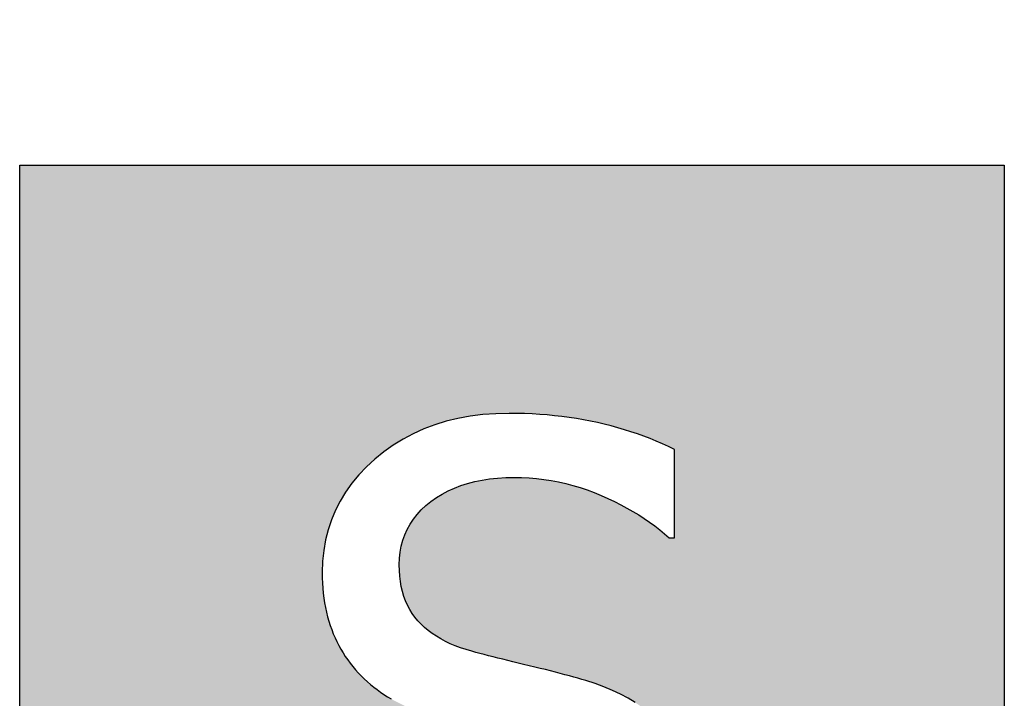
# Model space of a CAD drawing. Extents: x 2664 to 3343, y -1898 to 249.
# Tile 72 of 91: x 3026.15 to 3035.15, y 52.42 to 58.62. Entities that reach past the tile are written whole.
import ezdxf

# ---------------------------------------------------------------- set-up
doc = ezdxf.new("R2010")
doc.units = 0
doc.linetypes.add('PHANTOM2', pattern=[31.75, 15.875, -3.175, 3.175, -3.175, 3.175, -3.175])
doc.layers.add('3', color=3, linetype='PHANTOM2')

msp = doc.modelspace()

# ---------------------------------------------------------------- hatches: boundary and pattern name
at = {"layer": '3'}
h = msp.add_hatch(color=256, dxfattribs=at)
h.paths.add_polyline_path([(3031.6221, 51.2893), (3031.6252, 51.2409), (3031.6263, 51.1909), (3031.6243, 51.1281), (3031.6183, 51.0675), (3031.6084, 51.0089), (3031.5945, 50.9524), (3031.5766, 50.898), (3031.5547, 50.8456), (3031.5289, 50.7954), (3031.4991, 50.7472), (3031.4653, 50.7012), (3031.4276, 50.6572), (3031.3859, 50.6153), (3031.3402, 50.5755), (3031.2906, 50.5383), (3031.2372, 50.5044), (3031.18, 50.4737), (3031.119, 50.4462), (3031.0542, 50.422), (3030.9856, 50.401), (3030.9132, 50.3833), (3030.837, 50.3687), (3030.757, 50.3574), (3030.6732, 50.3493), (3030.5856, 50.3445), (3030.4942, 50.3429), (3030.4288, 50.3441), (3030.363, 50.3477), (3030.2967, 50.3537), (3030.23, 50.3621), (3030.1629, 50.3729), (3030.0954, 50.3861), (3030.0274, 50.4017), (3029.959, 50.4197), (3029.8902, 50.4401), (3029.8209, 50.4629), (3029.7512, 50.4882), (3029.6811, 50.5158), (3029.6114, 50.5456), (3029.5429, 50.5773), (3029.4757, 50.611), (3029.4097, 50.6466), (3029.3449, 50.6842), (3029.2813, 50.7237), (3029.219, 50.7651), (3029.1579, 50.8085), (3029.098, 50.8539), (3029.0393, 50.9011), (3028.9819, 50.9504), (3028.9257, 51.0015), (3028.8763, 51.0015), (3028.8763, 50.1535), (3028.9336, 50.1264), (3028.9915, 50.1), (3029.05, 50.0742), (3029.1091, 50.0492), (3029.1689, 50.0248), (3029.2293, 50.0012), (3029.2904, 49.9782), (3029.352, 49.9559), (3029.4143, 49.9343), (3029.4772, 49.9134), (3029.5408, 49.8931), (3029.605, 49.8736), (3029.6706, 49.8552), (3029.7385, 49.8383), (3029.8087, 49.8231), (3029.8812, 49.8095), (3029.956, 49.7975), (3030.0331, 49.7871), (3030.1125, 49.7783), (3030.1941, 49.7711), (3030.2781, 49.7655), (3030.3643, 49.7615), (3030.4528, 49.7591), (3030.5436, 49.7583), (3030.62, 49.7591), (3030.6943, 49.7616), (3030.7664, 49.7658), (3030.8363, 49.7716), (3030.9041, 49.779), (3030.9697, 49.7881), (3031.0331, 49.7989), (3031.0943, 49.8114), (3031.1534, 49.8255), (3031.2103, 49.8412), (3031.265, 49.8586), (3031.3175, 49.8777), (3031.3685, 49.8983), (3031.4186, 49.9203), (3031.4678, 49.9438), (3031.516, 49.9687), (3031.5634, 49.995), (3031.6098, 50.0228), (3031.6553, 50.052), (3031.6999, 50.0826), (3031.7436, 50.1146), (3031.7864, 50.1481), (3031.8282, 50.183), (3031.8692, 50.2194), (3031.9048, 50.2536), (3031.9392, 50.289), (3031.9722, 50.3256), (3032.0039, 50.3635), (3032.0342, 50.4025), (3032.0632, 50.4427), (3032.0908, 50.4841), (3032.1171, 50.5267), (3032.142, 50.5706), (3032.1656, 50.6156), (3032.1879, 50.6618), (3032.2088, 50.7093), (3032.2282, 50.7574), (3032.2459, 50.8057), (3032.2619, 50.8541), (3032.2762, 50.9027), (3032.2889, 50.9515), (3032.2999, 51.0005), (3032.3091, 51.0496), (3032.3167, 51.099), (3032.3226, 51.1484), (3032.3268, 51.1981), (3032.3294, 51.2479), (3032.3302, 51.2979), (3032.3285, 51.3758), (3032.3235, 51.4516), (3032.315, 51.5253), (3032.3032, 51.5969), (3032.2881, 51.6664), (3032.2695, 51.7338), (3032.2476, 51.7991), (3032.2223, 51.8624), (3032.1936, 51.9235), (3032.1616, 51.9826), (3032.1261, 52.0396), (3032.0873, 52.0945), (3032.0449, 52.1473), (3031.9986, 52.1977), (3031.9484, 52.2459), (3031.8943, 52.2919), (3031.8363, 52.3356), (3031.7745, 52.377), (3031.7087, 52.4162), (3031.6391, 52.4531), (3031.5655, 52.4878), (3031.4881, 52.5202), (3031.4068, 52.5503), (3031.3216, 52.5782), (3031.2866, 52.5886), (3031.2501, 52.5992), (3031.2122, 52.6099), (3031.1727, 52.6208), (3031.1319, 52.6318), (3031.0896, 52.6431), (3031.0458, 52.6545), (3031.0005, 52.6661), (3030.9538, 52.6778), (3030.9057, 52.6897), (3030.8561, 52.7018), (3030.805, 52.7141), (3030.7539, 52.7263), (3030.7041, 52.7383), (3030.6556, 52.7501), (3030.6085, 52.7617), (3030.5628, 52.773), (3030.5184, 52.7841), (3030.4753, 52.7949), (3030.4336, 52.8056), (3030.3932, 52.816), (3030.3542, 52.8262), (3030.3165, 52.8361), (3030.2801, 52.8458), (3030.2276, 52.861), (3030.1772, 52.8775), (3030.1289, 52.8956), (3030.0827, 52.9151), (3030.0386, 52.9361), (3029.9966, 52.9585), (3029.9566, 52.9824), (3029.9188, 53.0077), (3029.883, 53.0345), (3029.8493, 53.0628), (3029.8177, 53.0925), (3029.7882, 53.1237), (3029.7609, 53.1565), (3029.736, 53.1911), (3029.7134, 53.2275), (3029.6933, 53.2657), (3029.6755, 53.3057), (3029.66, 53.3475), (3029.647, 53.3911), (3029.6363, 53.4366), (3029.628, 53.4838), (3029.6221, 53.5328), (3029.6185, 53.5836), (3029.6173, 53.6362), (3029.6193, 53.695), (3029.6254, 53.7518), (3029.6355, 53.8067), (3029.6496, 53.8597), (3029.6677, 53.9107), (3029.6899, 53.9599), (3029.7161, 54.0071), (3029.7463, 54.0525), (3029.7806, 54.0959), (3029.8189, 54.1374), (3029.8612, 54.177), (3029.9075, 54.2146), (3029.9572, 54.2498), (3030.0093, 54.2819), (3030.0639, 54.311), (3030.1209, 54.337), (3030.1805, 54.3599), (3030.2425, 54.3798), (3030.3071, 54.3966), (3030.3741, 54.4104), (3030.4436, 54.4211), (3030.5156, 54.4287), (3030.5901, 54.4333), (3030.6671, 54.4349), (3030.7361, 54.4337), (3030.8046, 54.4303), (3030.8727, 54.4246), (3030.9402, 54.4166), (3031.0071, 54.4063), (3031.0736, 54.3937), (3031.1396, 54.3788), (3031.205, 54.3617), (3031.2699, 54.3422), (3031.3343, 54.3205), (3031.3982, 54.2965), (3031.4616, 54.2702), (3031.5238, 54.2423), (3031.5841, 54.2137), (3031.6425, 54.1843), (3031.699, 54.154), (3031.7536, 54.123), (3031.8064, 54.0911), (3031.8572, 54.0585), (3031.9062, 54.025), (3031.9533, 53.9908), (3031.9985, 53.9557), (3032.0418, 53.9199), (3032.0832, 53.8832), (3032.1326, 53.8832), (3032.1326, 54.6901), (3032.078, 54.7163), (3032.0227, 54.7415), (3031.9667, 54.7656), (3031.9099, 54.7887), (3031.8523, 54.8107), (3031.794, 54.8316), (3031.735, 54.8515), (3031.6752, 54.8703), (3031.6147, 54.8881), (3031.5534, 54.9048), (3031.4914, 54.9204), (3031.4287, 54.935), (3031.3652, 54.9485), (3031.301, 54.9608), (3031.2362, 54.972), (3031.1707, 54.9819), (3031.1045, 54.9907), (3031.0376, 54.9983), (3030.97, 55.0048), (3030.9017, 55.0101), (3030.8328, 55.0142), (3030.7631, 55.0171), (3030.6928, 55.0188), (3030.6218, 55.0194), (3030.4994, 55.0165), (3030.3807, 55.0078), (3030.2657, 54.9933), (3030.1543, 54.973), (3030.0466, 54.9469), (3029.9425, 54.915), (3029.8421, 54.8773), (3029.7454, 54.8337), (3029.6523, 54.7844), (3029.5629, 54.7293), (3029.4771, 54.6683), (3029.395, 54.6016), (3029.3181, 54.5306), (3029.2478, 54.4568), (3029.1843, 54.3802), (3029.1274, 54.3008), (3029.0773, 54.2187), (3029.0338, 54.1338), (3028.997, 54.0462), (3028.9669, 53.9557), (3028.9435, 53.8625), (3028.9267, 53.7665), (3028.9167, 53.6678), (3028.9134, 53.5662), (3028.914, 53.5173), (3028.9158, 53.4694), (3028.9188, 53.4224), (3028.923, 53.3764), (3028.9284, 53.3314), (3028.935, 53.2873), (3028.9428, 53.2443), (3028.9518, 53.2021), (3028.962, 53.161), (3028.9734, 53.1208), (3028.986, 53.0816), (3028.9998, 53.0434), (3029.0147, 53.0061), (3029.0306, 52.9696), (3029.0474, 52.9338), (3029.0652, 52.8989), (3029.084, 52.8647), (3029.1038, 52.8314), (3029.1245, 52.7989), (3029.1462, 52.7671), (3029.1689, 52.7362), (3029.1925, 52.7061), (3029.2171, 52.6768), (3029.2427, 52.6482), (3029.2698, 52.6205), (3029.2975, 52.5937), (3029.3259, 52.5678), (3029.355, 52.5428), (3029.3847, 52.5186), (3029.4151, 52.4954), (3029.4461, 52.473), (3029.4778, 52.4515), (3029.5102, 52.4309), (3029.5432, 52.4112), (3029.5768, 52.3924), (3029.6111, 52.3745), (3029.6462, 52.3572), (3029.682, 52.3404), (3029.7186, 52.3242), (3029.7559, 52.3084), (3029.794, 52.2931), (3029.8329, 52.2782), (3029.8726, 52.2639), (3029.913, 52.25), (3029.9542, 52.2367), (3029.9962, 52.2238), (3030.039, 52.2114), (3030.0825, 52.1995), (3030.1306, 52.1873), (3030.1772, 52.1756), (3030.2226, 52.1642), (3030.2666, 52.1533), (3030.3093, 52.1428), (3030.3506, 52.1326), (3030.3906, 52.1229), (3030.4292, 52.1135), (3030.4665, 52.1046), (3030.5025, 52.096), (3030.5371, 52.0879), (3030.5703, 52.0801), (3030.6032, 52.0724), (3030.6366, 52.0644), (3030.6706, 52.0562), (3030.705, 52.0476), (3030.7401, 52.0388), (3030.7757, 52.0297), (3030.8118, 52.0203), (3030.8484, 52.0106), (3030.8857, 52.0006), (3030.9234, 51.9903), (3030.9617, 51.9798), (3031.0005, 51.969), (3031.0535, 51.9525), (3031.1041, 51.9348), (3031.1522, 51.9157), (3031.1979, 51.8953), (3031.2412, 51.8736), (3031.282, 51.8506), (3031.3204, 51.8263), (3031.3564, 51.8006), (3031.3899, 51.7737), (3031.4211, 51.7454), (3031.4498, 51.7158), (3031.476, 51.6849), (3031.5, 51.6526), (3031.5219, 51.6186), (3031.5417, 51.583), (3031.5595, 51.5459), (3031.5751, 51.5071), (3031.5887, 51.4667), (3031.6002, 51.4248), (3031.6096, 51.3812), (3031.6169, 51.336)], flags=16)
h.paths.add_polyline_path([(3030.2481, 36.9394), (3030.9232, 36.9394), (3030.9232, 41.4184), (3032.6275, 41.4184), (3032.6275, 42.0194), (3028.5438, 42.0194), (3028.5438, 41.4184), (3030.2481, 41.4184)], flags=16)
h.paths.add_polyline_path([(3026.148, 47.2882), (3026.148, 57.2882), (3035.148, 57.2882), (3035.148, 47.2882)])
h.paths.add_polyline_path([(3035.148, 34.2882), (3026.148, 34.2882), (3026.148, 44.2882), (3035.148, 44.2882)])
edge = h.paths.add_edge_path()
edge.add_line((3032.3817, 66.2083), (3032.3994, 66.2897))
edge.add_line((3032.3994, 66.2897), (3032.4132, 66.3737))
edge.add_line((3032.4132, 66.3737), (3032.4231, 66.4601))
edge.add_line((3032.4231, 66.4601), (3032.429, 66.549))
edge.add_line((3032.429, 66.549), (3032.431, 66.6403))
edge.add_line((3032.431, 66.6403), (3032.4299, 66.706))
edge.add_line((3029.2529, 68.0194), (3029.2529, 62.9394))
edge.add_line((3029.2529, 62.9394), (3029.928, 62.9394))
edge.add_line((3029.928, 62.9394), (3029.928, 64.9607))
edge.add_line((3029.928, 64.9607), (3030.702, 64.9607))
edge.add_line((3030.702, 64.9607), (3032.3075, 62.9394))
edge.add_line((3032.3075, 62.9394), (3033.1843, 62.9394))
edge.add_line((3033.1843, 62.9394), (3031.3771, 65.1501))
edge.add_line((3031.3771, 65.1501), (3031.4567, 65.1816))
edge.add_line((3031.4567, 65.1816), (3031.5334, 65.2159))
edge.add_line((3031.5334, 65.2159), (3031.6074, 65.2529))
edge.add_line((3031.6074, 65.2529), (3031.6785, 65.2926))
edge.add_line((3031.6785, 65.2926), (3031.7469, 65.335))
edge.add_line((3031.7469, 65.335), (3031.8124, 65.3801))
edge.add_line((3031.8124, 65.3801), (3031.8752, 65.428))
edge.add_line((3031.8752, 65.428), (3031.9351, 65.4785))
edge.add_line((3031.9351, 65.4785), (3031.9923, 65.5318))
edge.add_line((3031.9923, 65.5318), (3032.0466, 65.5878))
edge.add_line((3032.0466, 65.5878), (3032.0982, 65.6465))
edge.add_line((3032.0982, 65.6465), (3032.1469, 65.7079))
edge.add_line((3032.1469, 65.7079), (3032.1923, 65.7719))
edge.add_line((3032.1923, 65.7719), (3032.2337, 65.8384))
edge.add_line((3032.2337, 65.8384), (3032.2712, 65.9074))
edge.add_line((3032.2712, 65.9074), (3032.3047, 65.9789))
edge.add_line((3032.3047, 65.9789), (3032.3343, 66.0529))
edge.add_line((3032.3343, 66.0529), (3032.36, 66.1294))
edge.add_line((3032.36, 66.1294), (3032.3817, 66.2083))
edge.add_line((3031.529, 65.8879), (3031.5081, 65.8618))
edge.add_line((3031.5081, 65.8618), (3031.4861, 65.8364))
edge.add_line((3031.4861, 65.8364), (3031.463, 65.8119))
edge.add_line((3031.463, 65.8119), (3031.4388, 65.7882))
edge.add_line((3031.4388, 65.7882), (3031.4116, 65.7622))
edge.add_line((3031.4116, 65.7622), (3031.3833, 65.7377))
edge.add_line((3031.3833, 65.7377), (3031.3541, 65.7147))
edge.add_line((3031.3541, 65.7147), (3031.3238, 65.6933))
edge.add_line((3031.3238, 65.6933), (3031.2926, 65.6733))
edge.add_line((3031.2926, 65.6733), (3031.2603, 65.6549))
edge.add_line((3031.2603, 65.6549), (3031.227, 65.638))
edge.add_line((3031.227, 65.638), (3031.1928, 65.6226))
edge.add_line((3031.1928, 65.6226), (3031.1575, 65.6087))
edge.add_line((3031.1575, 65.6087), (3031.1212, 65.5964))
edge.add_line((3031.1212, 65.5964), (3031.084, 65.5855))
edge.add_line((3031.084, 65.5855), (3031.0457, 65.5762))
edge.add_line((3031.0457, 65.5762), (3031.0065, 65.568))
edge.add_line((3031.0065, 65.568), (3030.9665, 65.5604))
edge.add_line((3030.9665, 65.5604), (3030.9257, 65.5537))
edge.add_line((3030.9257, 65.5537), (3030.884, 65.5476))
edge.add_line((3030.884, 65.5476), (3030.8415, 65.5422))
edge.add_line((3030.8415, 65.5422), (3030.7982, 65.5376))
edge.add_line((3030.7982, 65.5376), (3030.754, 65.5337))
edge.add_line((3030.754, 65.5337), (3030.7091, 65.5304))
edge.add_line((3030.7091, 65.5304), (3030.6632, 65.5279))
edge.add_line((3030.6632, 65.5279), (3030.6166, 65.5261))
edge.add_line((3030.6166, 65.5261), (3030.5691, 65.5251))
edge.add_line((3030.5691, 65.5251), (3030.5208, 65.5247))
edge.add_line((3030.5208, 65.5247), (3029.928, 65.5247))
edge.add_line((3029.928, 65.5247), (3029.928, 67.4349))
edge.add_line((3031.7221, 66.6948), (3031.7248, 66.6595))
edge.add_line((3031.7248, 66.6595), (3031.7265, 66.6235))
edge.add_line((3031.7265, 66.6235), (3031.727, 66.5868))
edge.add_line((3031.727, 66.5868), (3031.7265, 66.5434))
edge.add_line((3031.7265, 66.5434), (3031.7251, 66.5008))
edge.add_line((3031.7251, 66.5008), (3031.7226, 66.4592))
edge.add_line((3031.7226, 66.4592), (3031.7192, 66.4185))
edge.add_line((3031.7192, 66.4185), (3031.7149, 66.3787))
edge.add_line((3031.7149, 66.3787), (3031.7095, 66.3398))
edge.add_line((3031.7095, 66.3398), (3031.7032, 66.3019))
edge.add_line((3031.7032, 66.3019), (3031.6959, 66.2648))
edge.add_line((3031.6959, 66.2648), (3031.6877, 66.2287))
edge.add_line((3031.6877, 66.2287), (3031.6784, 66.1935))
edge.add_line((3031.6784, 66.1935), (3031.6682, 66.1591))
edge.add_line((3031.6682, 66.1591), (3031.657, 66.1257))
edge.add_line((3031.657, 66.1257), (3031.6448, 66.0932))
edge.add_line((3031.6448, 66.0932), (3031.6315, 66.0615))
edge.add_line((3031.6315, 66.0615), (3031.6172, 66.0306))
edge.add_line((3031.6172, 66.0306), (3031.6017, 66.0004))
edge.add_line((3031.6017, 66.0004), (3031.5851, 65.9711))
edge.add_line((3031.5851, 65.9711), (3031.5675, 65.9426))
edge.add_line((3031.5675, 65.9426), (3031.5488, 65.9148))
edge.add_line((3031.5488, 65.9148), (3031.529, 65.8879))
edge.add_line((3026.148, 60.2882), (3026.148, 70.2882))
edge.add_line((3035.148, 60.2882), (3026.148, 60.2882))
edge.add_line((3035.148, 70.2882), (3035.148, 60.2882))
h = msp.add_hatch(color=256, dxfattribs=at)
h.paths.add_polyline_path([(3031.5334, 65.2159), (3031.6074, 65.2529), (3031.6785, 65.2926), (3031.7469, 65.335), (3031.8124, 65.3801), (3031.8752, 65.428), (3031.9351, 65.4785), (3031.9923, 65.5318), (3032.0466, 65.5878), (3032.0982, 65.6465), (3032.1469, 65.7079), (3032.1923, 65.7719), (3032.2337, 65.8384), (3032.2712, 65.9074), (3032.3047, 65.9789), (3032.3343, 66.0529), (3032.36, 66.1294), (3032.3817, 66.2083), (3032.3994, 66.2897), (3032.4132, 66.3737), (3032.4231, 66.4601), (3032.429, 66.549), (3032.431, 66.6403), (3032.4299, 66.706), (3032.4267, 66.7698), (3032.4213, 66.8319), (3032.4138, 66.8921), (3032.4042, 66.9506), (3032.3924, 67.0072), (3032.3784, 67.0621), (3032.3624, 67.1151), (3032.3441, 67.1664), (3032.3238, 67.2158), (3032.3013, 67.2635), (3032.2766, 67.3093), (3032.2501, 67.3536), (3032.222, 67.3965), (3032.1923, 67.4381), (3032.1611, 67.4783), (3032.1283, 67.5172), (3032.0939, 67.5548), (3032.058, 67.591), (3032.0204, 67.6258), (3031.9814, 67.6593), (3031.9407, 67.6915), (3031.8984, 67.7224), (3031.8546, 67.7518), (3031.8099, 67.7798), (3031.7647, 67.806), (3031.7192, 67.8305), (3031.6733, 67.8532), (3031.627, 67.8741), (3031.5804, 67.8934), (3031.5333, 67.9108), (3031.486, 67.9266), (3031.4382, 67.9406), (3031.3901, 67.9528), (3031.3416, 67.9633), (3031.2927, 67.9721), (3031.2427, 67.9796), (3031.1906, 67.9865), (3031.1367, 67.9928), (3031.0807, 67.9984), (3031.0228, 68.0033), (3030.9629, 68.0076), (3030.901, 68.0112), (3030.8371, 68.0142), (3030.7713, 68.0165), (3030.7035, 68.0181), (3030.6337, 68.0191), (3030.562, 68.0194), (3029.2529, 68.0194), (3029.2529, 62.9394), (3029.928, 62.9394), (3029.928, 64.9607), (3030.702, 64.9607), (3032.3075, 62.9394), (3033.1843, 62.9394), (3031.3771, 65.1501), (3031.4567, 65.1816)], flags=16)
h.paths.add_polyline_path([(3030.2481, 36.9394), (3030.9232, 36.9394), (3030.9232, 41.4184), (3032.6275, 41.4184), (3032.6275, 42.0194), (3028.5438, 42.0194), (3028.5438, 41.4184), (3030.2481, 41.4184)], flags=16)
h.paths.add_polyline_path([(3031.3564, 51.8006), (3031.3899, 51.7737), (3031.4211, 51.7454), (3031.4498, 51.7158), (3031.476, 51.6849), (3031.5, 51.6526), (3031.5219, 51.6186), (3031.5417, 51.583), (3031.5595, 51.5459), (3031.5751, 51.5071), (3031.5887, 51.4667), (3031.6002, 51.4248), (3031.6096, 51.3812), (3031.6169, 51.336), (3031.6221, 51.2893), (3031.6252, 51.2409), (3031.6263, 51.1909), (3031.6243, 51.1281), (3031.6183, 51.0675), (3031.6084, 51.0089), (3031.5945, 50.9524), (3031.5766, 50.898), (3031.5547, 50.8456), (3031.5289, 50.7954), (3031.4991, 50.7472), (3031.4653, 50.7012), (3031.4276, 50.6572), (3031.3859, 50.6153), (3031.3402, 50.5755), (3031.2906, 50.5383), (3031.2372, 50.5044), (3031.18, 50.4737), (3031.119, 50.4462), (3031.0542, 50.422), (3030.9856, 50.401), (3030.9132, 50.3833), (3030.837, 50.3687), (3030.757, 50.3574), (3030.6732, 50.3493), (3030.5856, 50.3445), (3030.4942, 50.3429), (3030.4288, 50.3441), (3030.363, 50.3477), (3030.2967, 50.3537), (3030.23, 50.3621), (3030.1629, 50.3729), (3030.0954, 50.3861), (3030.0274, 50.4017), (3029.959, 50.4197), (3029.8902, 50.4401), (3029.8209, 50.4629), (3029.7512, 50.4882), (3029.6811, 50.5158), (3029.6114, 50.5456), (3029.5429, 50.5773), (3029.4757, 50.611), (3029.4097, 50.6466), (3029.3449, 50.6842), (3029.2813, 50.7237), (3029.219, 50.7651), (3029.1579, 50.8085), (3029.098, 50.8539), (3029.0393, 50.9011), (3028.9819, 50.9504), (3028.9257, 51.0015), (3028.8763, 51.0015), (3028.8763, 50.1535), (3028.9336, 50.1264), (3028.9915, 50.1), (3029.05, 50.0742), (3029.1091, 50.0492), (3029.1689, 50.0248), (3029.2293, 50.0012), (3029.2904, 49.9782), (3029.352, 49.9559), (3029.4143, 49.9343), (3029.4772, 49.9134), (3029.5408, 49.8931), (3029.605, 49.8736), (3029.6706, 49.8552), (3029.7385, 49.8383), (3029.8087, 49.8231), (3029.8812, 49.8095), (3029.956, 49.7975), (3030.0331, 49.7871), (3030.1125, 49.7783), (3030.1941, 49.7711), (3030.2781, 49.7655), (3030.3643, 49.7615), (3030.4528, 49.7591), (3030.5436, 49.7583), (3030.62, 49.7591), (3030.6943, 49.7616), (3030.7664, 49.7658), (3030.8363, 49.7716), (3030.9041, 49.779), (3030.9697, 49.7881), (3031.0331, 49.7989), (3031.0943, 49.8114), (3031.1534, 49.8255), (3031.2103, 49.8412), (3031.265, 49.8586), (3031.3175, 49.8777), (3031.3685, 49.8983), (3031.4186, 49.9203), (3031.4678, 49.9438), (3031.516, 49.9687), (3031.5634, 49.995), (3031.6098, 50.0228), (3031.6553, 50.052), (3031.6999, 50.0826), (3031.7436, 50.1146), (3031.7864, 50.1481), (3031.8282, 50.183), (3031.8692, 50.2194), (3031.9048, 50.2536), (3031.9392, 50.289), (3031.9722, 50.3256), (3032.0039, 50.3635), (3032.0342, 50.4025), (3032.0632, 50.4427), (3032.0908, 50.4841), (3032.1171, 50.5267), (3032.142, 50.5706), (3032.1656, 50.6156), (3032.1879, 50.6618), (3032.2088, 50.7093), (3032.2282, 50.7574), (3032.2459, 50.8057), (3032.2619, 50.8541), (3032.2762, 50.9027), (3032.2889, 50.9515), (3032.2999, 51.0005), (3032.3091, 51.0496), (3032.3167, 51.099), (3032.3226, 51.1484), (3032.3268, 51.1981), (3032.3294, 51.2479), (3032.3302, 51.2979), (3032.3285, 51.3758), (3032.3235, 51.4516), (3032.315, 51.5253), (3032.3032, 51.5969), (3032.2881, 51.6664), (3032.2695, 51.7338), (3032.2476, 51.7991), (3032.2223, 51.8624), (3032.1936, 51.9235), (3032.1616, 51.9826), (3032.1261, 52.0396), (3032.0873, 52.0945), (3032.0449, 52.1473), (3031.9986, 52.1977), (3031.9484, 52.2459), (3031.8943, 52.2919), (3031.8363, 52.3356), (3031.7745, 52.377), (3031.7087, 52.4162), (3031.6391, 52.4531), (3031.5655, 52.4878), (3031.4881, 52.5202), (3031.4068, 52.5503), (3031.3216, 52.5782), (3031.2866, 52.5886), (3031.2501, 52.5992), (3031.2122, 52.6099), (3031.1727, 52.6208), (3031.1319, 52.6318), (3031.0896, 52.6431), (3031.0458, 52.6545), (3031.0005, 52.6661), (3030.9538, 52.6778), (3030.9057, 52.6897), (3030.8561, 52.7018), (3030.805, 52.7141), (3030.7539, 52.7263), (3030.7041, 52.7383), (3030.6556, 52.7501), (3030.6085, 52.7617), (3030.5628, 52.773), (3030.5184, 52.7841), (3030.4753, 52.7949), (3030.4336, 52.8056), (3030.3932, 52.816), (3030.3542, 52.8262), (3030.3165, 52.8361), (3030.2801, 52.8458), (3030.2276, 52.861), (3030.1772, 52.8775), (3030.1289, 52.8956), (3030.0827, 52.9151), (3030.0386, 52.9361), (3029.9966, 52.9585), (3029.9566, 52.9824), (3029.9188, 53.0077), (3029.883, 53.0345), (3029.8493, 53.0628), (3029.8177, 53.0925), (3029.7882, 53.1237), (3029.7609, 53.1565), (3029.736, 53.1911), (3029.7134, 53.2275), (3029.6933, 53.2657), (3029.6755, 53.3057), (3029.66, 53.3475), (3029.647, 53.3911), (3029.6363, 53.4366), (3029.628, 53.4838), (3029.6221, 53.5328), (3029.6185, 53.5836), (3029.6173, 53.6362), (3029.6193, 53.695), (3029.6254, 53.7518), (3029.6355, 53.8067), (3029.6496, 53.8597), (3029.6677, 53.9107), (3029.6899, 53.9599), (3029.7161, 54.0071), (3029.7463, 54.0525), (3029.7806, 54.0959), (3029.8189, 54.1374), (3029.8612, 54.177), (3029.9075, 54.2146), (3029.9572, 54.2498), (3030.0093, 54.2819), (3030.0639, 54.311), (3030.1209, 54.337), (3030.1805, 54.3599), (3030.2425, 54.3798), (3030.3071, 54.3966), (3030.3741, 54.4104), (3030.4436, 54.4211), (3030.5156, 54.4287), (3030.5901, 54.4333), (3030.6671, 54.4349), (3030.7361, 54.4337), (3030.8046, 54.4303), (3030.8727, 54.4246), (3030.9402, 54.4166), (3031.0071, 54.4063), (3031.0736, 54.3937), (3031.1396, 54.3788), (3031.205, 54.3617), (3031.2699, 54.3422), (3031.3343, 54.3205), (3031.3982, 54.2965), (3031.4616, 54.2702), (3031.5238, 54.2423), (3031.5841, 54.2137), (3031.6425, 54.1843), (3031.699, 54.154), (3031.7536, 54.123), (3031.8064, 54.0911), (3031.8572, 54.0585), (3031.9062, 54.025), (3031.9533, 53.9908), (3031.9985, 53.9557), (3032.0418, 53.9199), (3032.0832, 53.8832), (3032.1326, 53.8832), (3032.1326, 54.6901), (3032.078, 54.7163), (3032.0227, 54.7415), (3031.9667, 54.7656), (3031.9099, 54.7887), (3031.8523, 54.8107), (3031.794, 54.8316), (3031.735, 54.8515), (3031.6752, 54.8703), (3031.6147, 54.8881), (3031.5534, 54.9048), (3031.4914, 54.9204), (3031.4287, 54.935), (3031.3652, 54.9485), (3031.301, 54.9608), (3031.2362, 54.972), (3031.1707, 54.9819), (3031.1045, 54.9907), (3031.0376, 54.9983), (3030.97, 55.0048), (3030.9017, 55.0101), (3030.8328, 55.0142), (3030.7631, 55.0171), (3030.6928, 55.0188), (3030.6218, 55.0194), (3030.4994, 55.0165), (3030.3807, 55.0078), (3030.2657, 54.9933), (3030.1543, 54.973), (3030.0466, 54.9469), (3029.9425, 54.915), (3029.8421, 54.8773), (3029.7454, 54.8337), (3029.6523, 54.7844), (3029.5629, 54.7293), (3029.4771, 54.6683), (3029.395, 54.6016), (3029.3181, 54.5306), (3029.2478, 54.4568), (3029.1843, 54.3802), (3029.1274, 54.3008), (3029.0773, 54.2187), (3029.0338, 54.1338), (3028.997, 54.0462), (3028.9669, 53.9557), (3028.9435, 53.8625), (3028.9267, 53.7665), (3028.9167, 53.6678), (3028.9134, 53.5662), (3028.914, 53.5173), (3028.9158, 53.4694), (3028.9188, 53.4224), (3028.923, 53.3764), (3028.9284, 53.3314), (3028.935, 53.2873), (3028.9428, 53.2443), (3028.9518, 53.2021), (3028.962, 53.161), (3028.9734, 53.1208), (3028.986, 53.0816), (3028.9998, 53.0434), (3029.0147, 53.0061), (3029.0306, 52.9696), (3029.0474, 52.9338), (3029.0652, 52.8989), (3029.084, 52.8647), (3029.1038, 52.8314), (3029.1245, 52.7989), (3029.1462, 52.7671), (3029.1689, 52.7362), (3029.1925, 52.7061), (3029.2171, 52.6768), (3029.2427, 52.6482), (3029.2698, 52.6205), (3029.2975, 52.5937), (3029.3259, 52.5678), (3029.355, 52.5428), (3029.3847, 52.5186), (3029.4151, 52.4954), (3029.4461, 52.473), (3029.4778, 52.4515), (3029.5102, 52.4309), (3029.5432, 52.4112), (3029.5768, 52.3924), (3029.6111, 52.3745), (3029.6462, 52.3572), (3029.682, 52.3404), (3029.7186, 52.3242), (3029.7559, 52.3084), (3029.794, 52.2931), (3029.8329, 52.2782), (3029.8726, 52.2639), (3029.913, 52.25), (3029.9542, 52.2367), (3029.9962, 52.2238), (3030.039, 52.2114), (3030.0825, 52.1995), (3030.1306, 52.1873), (3030.1772, 52.1756), (3030.2226, 52.1642), (3030.2666, 52.1533), (3030.3093, 52.1428), (3030.3506, 52.1326), (3030.3906, 52.1229), (3030.4292, 52.1135), (3030.4665, 52.1046), (3030.5025, 52.096), (3030.5371, 52.0879), (3030.5703, 52.0801), (3030.6032, 52.0724), (3030.6366, 52.0644), (3030.6706, 52.0562), (3030.705, 52.0476), (3030.7401, 52.0388), (3030.7757, 52.0297), (3030.8118, 52.0203), (3030.8484, 52.0106), (3030.8857, 52.0006), (3030.9234, 51.9903), (3030.9617, 51.9798), (3031.0005, 51.969), (3031.0535, 51.9525), (3031.1041, 51.9348), (3031.1522, 51.9157), (3031.1979, 51.8953), (3031.2412, 51.8736), (3031.282, 51.8506), (3031.3204, 51.8263)], flags=16)
h.paths.add_polyline_path([(3031.7032, 66.3019), (3031.6959, 66.2648), (3031.6877, 66.2287), (3031.6784, 66.1935), (3031.6682, 66.1591), (3031.657, 66.1257), (3031.6448, 66.0932), (3031.6315, 66.0615), (3031.6172, 66.0306), (3031.6017, 66.0004), (3031.5851, 65.9711), (3031.5675, 65.9426), (3031.5488, 65.9148), (3031.529, 65.8879), (3031.5081, 65.8618), (3031.4861, 65.8364), (3031.463, 65.8119), (3031.4388, 65.7882), (3031.4116, 65.7622), (3031.3833, 65.7377), (3031.3541, 65.7147), (3031.3238, 65.6933), (3031.2926, 65.6733), (3031.2603, 65.6549), (3031.227, 65.638), (3031.1928, 65.6226), (3031.1575, 65.6087), (3031.1212, 65.5964), (3031.084, 65.5855), (3031.0457, 65.5762), (3031.0065, 65.568), (3030.9665, 65.5604), (3030.9257, 65.5537), (3030.884, 65.5476), (3030.8415, 65.5422), (3030.7982, 65.5376), (3030.754, 65.5337), (3030.7091, 65.5304), (3030.6632, 65.5279), (3030.6166, 65.5261), (3030.5691, 65.5251), (3030.5208, 65.5247), (3029.928, 65.5247), (3029.928, 67.4349), (3030.599, 67.4349), (3030.6451, 67.4346), (3030.6899, 67.4338), (3030.7335, 67.4324), (3030.7758, 67.4305), (3030.817, 67.4281), (3030.8569, 67.4251), (3030.8955, 67.4216), (3030.933, 67.4175), (3030.9692, 67.4129), (3031.0041, 67.4077), (3031.0379, 67.402), (3031.0704, 67.3957), (3031.102, 67.3888), (3031.1329, 67.3812), (3031.1632, 67.3727), (3031.1928, 67.3635), (3031.2217, 67.3535), (3031.25, 67.3428), (3031.2776, 67.3312), (3031.3046, 67.3189), (3031.3309, 67.3058), (3031.3566, 67.292), (3031.3816, 67.2773), (3031.4059, 67.262), (3031.4328, 67.243), (3031.4584, 67.2232), (3031.4828, 67.2026), (3031.5061, 67.1812), (3031.5281, 67.159), (3031.549, 67.1359), (3031.5686, 67.112), (3031.5871, 67.0872), (3031.6043, 67.0617), (3031.6203, 67.0353), (3031.6352, 67.008), (3031.6488, 66.98), (3031.6613, 66.9511), (3031.6727, 66.9216), (3031.683, 66.8913), (3031.6923, 66.8604), (3031.7004, 66.8287), (3031.7075, 66.7963), (3031.7134, 66.7631), (3031.7183, 66.7293), (3031.7221, 66.6948), (3031.7248, 66.6595), (3031.7265, 66.6235), (3031.727, 66.5868), (3031.7265, 66.5434), (3031.7251, 66.5008), (3031.7226, 66.4592), (3031.7192, 66.4185), (3031.7149, 66.3787), (3031.7095, 66.3398)], flags=0)
h.paths.add_polyline_path([(3026.148, 60.2882), (3026.148, 70.2882), (3035.148, 70.2882), (3035.148, 60.2882)])
h.paths.add_polyline_path([(3035.148, 34.2882), (3026.148, 34.2882), (3026.148, 44.2882), (3035.148, 44.2882)])
h.paths.add_polyline_path([(3035.148, 47.2882), (3026.148, 47.2882), (3026.148, 57.2882), (3035.148, 57.2882)])

# ---------------------------------------------------------------- linework, layer by layer
for p, q in [((3026.148, 57.2882), (3035.148, 57.2882)), ((3026.148, 47.2882), (3026.148, 57.2882)), ((3026.148, 47.2882), (3026.148, 57.2882)), ((3026.148, 57.2882), (3035.148, 57.2882)), ((3035.148, 57.2882), (3035.148, 47.2882)), ((3035.148, 57.2882), (3035.148, 47.2882)), ((3030.2657, 54.9933), (3030.1543, 54.973)), ((3030.2657, 54.9933), (3030.1543, 54.973)), ((3030.3807, 55.0078), (3030.2657, 54.9933)), ((3030.3807, 55.0078), (3030.2657, 54.9933)), ((3030.4994, 55.0165), (3030.3807, 55.0078)), ((3030.4994, 55.0165), (3030.3807, 55.0078)), ((3030.6218, 55.0194), (3030.4994, 55.0165)), ((3030.6218, 55.0194), (3030.4994, 55.0165)), ((3030.6928, 55.0188), (3030.6218, 55.0194)), ((3030.6928, 55.0188), (3030.6218, 55.0194)), ((3030.7631, 55.0171), (3030.6928, 55.0188)), ((3030.7631, 55.0171), (3030.6928, 55.0188)), ((3030.8328, 55.0142), (3030.7631, 55.0171)), ((3030.8328, 55.0142), (3030.7631, 55.0171)), ((3030.9017, 55.0101), (3030.8328, 55.0142)), ((3030.9017, 55.0101), (3030.8328, 55.0142)), ((3030.97, 55.0048), (3030.9017, 55.0101)), ((3030.97, 55.0048), (3030.9017, 55.0101)), ((3031.0376, 54.9983), (3030.97, 55.0048)), ((3031.0376, 54.9983), (3030.97, 55.0048)), ((3031.1045, 54.9907), (3031.0376, 54.9983)), ((3031.1045, 54.9907), (3031.0376, 54.9983)), ((3031.1707, 54.9819), (3031.1045, 54.9907)), ((3031.1707, 54.9819), (3031.1045, 54.9907)), ((3029.9425, 54.915), (3029.8421, 54.8773)), ((3029.9425, 54.915), (3029.8421, 54.8773)), ((3030.0466, 54.9469), (3029.9425, 54.915)), ((3030.0466, 54.9469), (3029.9425, 54.915)), ((3030.1543, 54.973), (3030.0466, 54.9469)), ((3030.1543, 54.973), (3030.0466, 54.9469)), ((3031.2362, 54.972), (3031.1707, 54.9819)), ((3031.2362, 54.972), (3031.1707, 54.9819)), ((3031.301, 54.9608), (3031.2362, 54.972)), ((3031.301, 54.9608), (3031.2362, 54.972)), ((3031.3652, 54.9485), (3031.301, 54.9608)), ((3031.3652, 54.9485), (3031.301, 54.9608)), ((3031.4287, 54.935), (3031.3652, 54.9485)), ((3031.4287, 54.935), (3031.3652, 54.9485)), ((3031.4914, 54.9204), (3031.4287, 54.935)), ((3031.4914, 54.9204), (3031.4287, 54.935)), ((3031.5534, 54.9048), (3031.4914, 54.9204)), ((3031.5534, 54.9048), (3031.4914, 54.9204)), ((3031.6147, 54.8881), (3031.5534, 54.9048)), ((3031.6147, 54.8881), (3031.5534, 54.9048)), ((3029.7454, 54.8337), (3029.6523, 54.7844)), ((3029.7454, 54.8337), (3029.6523, 54.7844)), ((3029.8421, 54.8773), (3029.7454, 54.8337)), ((3029.8421, 54.8773), (3029.7454, 54.8337)), ((3031.6752, 54.8703), (3031.6147, 54.8881)), ((3031.6752, 54.8703), (3031.6147, 54.8881)), ((3031.735, 54.8515), (3031.6752, 54.8703)), ((3031.735, 54.8515), (3031.6752, 54.8703)), ((3031.794, 54.8316), (3031.735, 54.8515)), ((3031.794, 54.8316), (3031.735, 54.8515)), ((3031.8523, 54.8107), (3031.794, 54.8316)), ((3031.8523, 54.8107), (3031.794, 54.8316)), ((3031.9099, 54.7887), (3031.8523, 54.8107)), ((3031.9099, 54.7887), (3031.8523, 54.8107)), ((3029.5629, 54.7293), (3029.4771, 54.6683)), ((3029.5629, 54.7293), (3029.4771, 54.6683)), ((3029.6523, 54.7844), (3029.5629, 54.7293)), ((3029.6523, 54.7844), (3029.5629, 54.7293)), ((3031.9667, 54.7656), (3031.9099, 54.7887)), ((3031.9667, 54.7656), (3031.9099, 54.7887)), ((3032.0227, 54.7415), (3031.9667, 54.7656)), ((3032.0227, 54.7415), (3031.9667, 54.7656)), ((3032.078, 54.7163), (3032.0227, 54.7415)), ((3032.078, 54.7163), (3032.0227, 54.7415)), ((3029.4771, 54.6683), (3029.395, 54.6016)), ((3029.4771, 54.6683), (3029.395, 54.6016)), ((3032.1326, 54.6901), (3032.078, 54.7163)), ((3032.1326, 54.6901), (3032.078, 54.7163)), ((3032.1326, 53.8832), (3032.1326, 54.6901)), ((3032.1326, 53.8832), (3032.1326, 54.6901)), ((3029.395, 54.6016), (3029.3181, 54.5306)), ((3029.395, 54.6016), (3029.3181, 54.5306)), ((3029.2478, 54.4568), (3029.1843, 54.3802)), ((3029.2478, 54.4568), (3029.1843, 54.3802)), ((3029.3181, 54.5306), (3029.2478, 54.4568)), ((3029.3181, 54.5306), (3029.2478, 54.4568)), ((3029.1843, 54.3802), (3029.1274, 54.3008)), ((3029.1843, 54.3802), (3029.1274, 54.3008)), ((3030.1805, 54.3599), (3030.2425, 54.3798)), ((3030.1805, 54.3599), (3030.2425, 54.3798)), ((3030.2425, 54.3798), (3030.3071, 54.3966)), ((3030.2425, 54.3798), (3030.3071, 54.3966)), ((3030.3071, 54.3966), (3030.3741, 54.4104)), ((3030.3071, 54.3966), (3030.3741, 54.4104)), ((3030.3741, 54.4104), (3030.4436, 54.4211)), ((3030.3741, 54.4104), (3030.4436, 54.4211)), ((3030.4436, 54.4211), (3030.5156, 54.4287)), ((3030.4436, 54.4211), (3030.5156, 54.4287)), ((3030.5156, 54.4287), (3030.5901, 54.4333)), ((3030.5156, 54.4287), (3030.5901, 54.4333)), ((3030.5901, 54.4333), (3030.6671, 54.4349)), ((3030.5901, 54.4333), (3030.6671, 54.4349)), ((3030.6671, 54.4349), (3030.7361, 54.4337)), ((3030.6671, 54.4349), (3030.7361, 54.4337)), ((3030.7361, 54.4337), (3030.8046, 54.4303)), ((3030.7361, 54.4337), (3030.8046, 54.4303)), ((3030.8046, 54.4303), (3030.8727, 54.4246)), ((3030.8046, 54.4303), (3030.8727, 54.4246)), ((3030.8727, 54.4246), (3030.9402, 54.4166)), ((3030.8727, 54.4246), (3030.9402, 54.4166)), ((3030.9402, 54.4166), (3031.0071, 54.4063)), ((3030.9402, 54.4166), (3031.0071, 54.4063)), ((3031.0071, 54.4063), (3031.0736, 54.3937)), ((3031.0071, 54.4063), (3031.0736, 54.3937)), ((3031.0736, 54.3937), (3031.1396, 54.3788)), ((3031.0736, 54.3937), (3031.1396, 54.3788)), ((3031.1396, 54.3788), (3031.205, 54.3617)), ((3031.1396, 54.3788), (3031.205, 54.3617)), ((3031.205, 54.3617), (3031.2699, 54.3422)), ((3031.205, 54.3617), (3031.2699, 54.3422)), ((3029.1274, 54.3008), (3029.0773, 54.2187)), ((3029.1274, 54.3008), (3029.0773, 54.2187)), ((3029.9572, 54.2498), (3030.0093, 54.2819)), ((3029.9572, 54.2498), (3030.0093, 54.2819)), ((3030.0093, 54.2819), (3030.0639, 54.311)), ((3030.0093, 54.2819), (3030.0639, 54.311)), ((3030.0639, 54.311), (3030.1209, 54.337)), ((3030.0639, 54.311), (3030.1209, 54.337)), ((3030.1209, 54.337), (3030.1805, 54.3599)), ((3030.1209, 54.337), (3030.1805, 54.3599)), ((3031.2699, 54.3422), (3031.3343, 54.3205)), ((3031.2699, 54.3422), (3031.3343, 54.3205)), ((3031.3343, 54.3205), (3031.3982, 54.2965)), ((3031.3343, 54.3205), (3031.3982, 54.2965)), ((3031.3982, 54.2965), (3031.4616, 54.2702)), ((3031.3982, 54.2965), (3031.4616, 54.2702)), ((3031.4616, 54.2702), (3031.5238, 54.2423)), ((3031.4616, 54.2702), (3031.5238, 54.2423)), ((3029.0773, 54.2187), (3029.0338, 54.1338)), ((3029.0773, 54.2187), (3029.0338, 54.1338)), ((3029.8612, 54.177), (3029.9075, 54.2146)), ((3029.8612, 54.177), (3029.9075, 54.2146)), ((3029.9075, 54.2146), (3029.9572, 54.2498)), ((3029.9075, 54.2146), (3029.9572, 54.2498)), ((3031.5238, 54.2423), (3031.5841, 54.2137)), ((3031.5238, 54.2423), (3031.5841, 54.2137)), ((3031.5841, 54.2137), (3031.6425, 54.1843)), ((3031.5841, 54.2137), (3031.6425, 54.1843)), ((3031.6425, 54.1843), (3031.699, 54.154)), ((3031.6425, 54.1843), (3031.699, 54.154)), ((3029.0338, 54.1338), (3028.997, 54.0462)), ((3029.0338, 54.1338), (3028.997, 54.0462)), ((3029.7463, 54.0525), (3029.7806, 54.0959)), ((3029.7463, 54.0525), (3029.7806, 54.0959)), ((3029.7806, 54.0959), (3029.8189, 54.1374)), ((3029.7806, 54.0959), (3029.8189, 54.1374)), ((3029.8189, 54.1374), (3029.8612, 54.177)), ((3029.8189, 54.1374), (3029.8612, 54.177)), ((3031.699, 54.154), (3031.7536, 54.123)), ((3031.699, 54.154), (3031.7536, 54.123)), ((3031.7536, 54.123), (3031.8064, 54.0911)), ((3031.7536, 54.123), (3031.8064, 54.0911)), ((3031.8064, 54.0911), (3031.8572, 54.0585)), ((3031.8064, 54.0911), (3031.8572, 54.0585)), ((3028.997, 54.0462), (3028.9669, 53.9557)), ((3028.997, 54.0462), (3028.9669, 53.9557)), ((3029.6899, 53.9599), (3029.7161, 54.0071)), ((3029.6899, 53.9599), (3029.7161, 54.0071)), ((3029.7161, 54.0071), (3029.7463, 54.0525)), ((3029.7161, 54.0071), (3029.7463, 54.0525)), ((3031.8572, 54.0585), (3031.9062, 54.025)), ((3031.8572, 54.0585), (3031.9062, 54.025)), ((3031.9062, 54.025), (3031.9533, 53.9908)), ((3031.9062, 54.025), (3031.9533, 53.9908)), ((3028.9669, 53.9557), (3028.9435, 53.8625)), ((3028.9669, 53.9557), (3028.9435, 53.8625)), ((3029.6496, 53.8597), (3029.6677, 53.9107)), ((3029.6496, 53.8597), (3029.6677, 53.9107)), ((3029.6677, 53.9107), (3029.6899, 53.9599)), ((3029.6677, 53.9107), (3029.6899, 53.9599)), ((3031.9533, 53.9908), (3031.9985, 53.9557)), ((3031.9533, 53.9908), (3031.9985, 53.9557)), ((3031.9985, 53.9557), (3032.0418, 53.9199)), ((3031.9985, 53.9557), (3032.0418, 53.9199)), ((3032.0418, 53.9199), (3032.0832, 53.8832)), ((3032.0418, 53.9199), (3032.0832, 53.8832)), ((3028.9435, 53.8625), (3028.9267, 53.7665)), ((3028.9435, 53.8625), (3028.9267, 53.7665)), ((3029.6355, 53.8067), (3029.6496, 53.8597)), ((3029.6355, 53.8067), (3029.6496, 53.8597)), ((3032.0832, 53.8832), (3032.1326, 53.8832)), ((3032.0832, 53.8832), (3032.1326, 53.8832)), ((3028.9267, 53.7665), (3028.9167, 53.6678)), ((3028.9267, 53.7665), (3028.9167, 53.6678)), ((3029.6193, 53.695), (3029.6254, 53.7518)), ((3029.6193, 53.695), (3029.6254, 53.7518)), ((3029.6254, 53.7518), (3029.6355, 53.8067)), ((3029.6254, 53.7518), (3029.6355, 53.8067)), ((3028.9167, 53.6678), (3028.9134, 53.5662)), ((3028.9167, 53.6678), (3028.9134, 53.5662)), ((3029.6173, 53.6362), (3029.6193, 53.695)), ((3029.6173, 53.6362), (3029.6193, 53.695)), ((3028.9134, 53.5662), (3028.914, 53.5173)), ((3028.9134, 53.5662), (3028.914, 53.5173)), ((3029.6185, 53.5836), (3029.6173, 53.6362)), ((3029.6185, 53.5836), (3029.6173, 53.6362)), ((3029.6221, 53.5328), (3029.6185, 53.5836)), ((3029.6221, 53.5328), (3029.6185, 53.5836)), ((3028.914, 53.5173), (3028.9158, 53.4694)), ((3028.914, 53.5173), (3028.9158, 53.4694)), ((3028.9158, 53.4694), (3028.9188, 53.4224)), ((3028.9158, 53.4694), (3028.9188, 53.4224)), ((3029.628, 53.4838), (3029.6221, 53.5328)), ((3029.628, 53.4838), (3029.6221, 53.5328)), ((3029.6363, 53.4366), (3029.628, 53.4838)), ((3029.6363, 53.4366), (3029.628, 53.4838)), ((3028.9188, 53.4224), (3028.923, 53.3764)), ((3028.9188, 53.4224), (3028.923, 53.3764)), ((3028.923, 53.3764), (3028.9284, 53.3314)), ((3028.923, 53.3764), (3028.9284, 53.3314)), ((3029.647, 53.3911), (3029.6363, 53.4366)), ((3029.647, 53.3911), (3029.6363, 53.4366)), ((3029.66, 53.3475), (3029.647, 53.3911)), ((3029.66, 53.3475), (3029.647, 53.3911)), ((3028.9284, 53.3314), (3028.935, 53.2873)), ((3028.9284, 53.3314), (3028.935, 53.2873)), ((3028.935, 53.2873), (3028.9428, 53.2443)), ((3028.935, 53.2873), (3028.9428, 53.2443)), ((3029.6755, 53.3057), (3029.66, 53.3475)), ((3029.6755, 53.3057), (3029.66, 53.3475)), ((3029.6933, 53.2657), (3029.6755, 53.3057)), ((3029.6933, 53.2657), (3029.6755, 53.3057)), ((3028.9428, 53.2443), (3028.9518, 53.2021)), ((3028.9428, 53.2443), (3028.9518, 53.2021)), ((3028.9518, 53.2021), (3028.962, 53.161)), ((3028.9518, 53.2021), (3028.962, 53.161)), ((3029.7134, 53.2275), (3029.6933, 53.2657)), ((3029.7134, 53.2275), (3029.6933, 53.2657)), ((3029.736, 53.1911), (3029.7134, 53.2275)), ((3029.736, 53.1911), (3029.7134, 53.2275)), ((3029.7609, 53.1565), (3029.736, 53.1911)), ((3029.7609, 53.1565), (3029.736, 53.1911)), ((3028.962, 53.161), (3028.9734, 53.1208)), ((3028.962, 53.161), (3028.9734, 53.1208)), ((3028.9734, 53.1208), (3028.986, 53.0816)), ((3028.9734, 53.1208), (3028.986, 53.0816)), ((3029.7882, 53.1237), (3029.7609, 53.1565)), ((3029.7882, 53.1237), (3029.7609, 53.1565)), ((3029.8177, 53.0925), (3029.7882, 53.1237)), ((3029.8177, 53.0925), (3029.7882, 53.1237)), ((3028.986, 53.0816), (3028.9998, 53.0434)), ((3028.986, 53.0816), (3028.9998, 53.0434)), ((3028.9998, 53.0434), (3029.0147, 53.0061)), ((3028.9998, 53.0434), (3029.0147, 53.0061)), ((3029.8493, 53.0628), (3029.8177, 53.0925)), ((3029.8493, 53.0628), (3029.8177, 53.0925)), ((3029.883, 53.0345), (3029.8493, 53.0628)), ((3029.883, 53.0345), (3029.8493, 53.0628)), ((3029.9188, 53.0077), (3029.883, 53.0345)), ((3029.9188, 53.0077), (3029.883, 53.0345)), ((3029.0147, 53.0061), (3029.0306, 52.9696)), ((3029.0147, 53.0061), (3029.0306, 52.9696)), ((3029.0306, 52.9696), (3029.0474, 52.9338)), ((3029.0306, 52.9696), (3029.0474, 52.9338)), ((3029.0474, 52.9338), (3029.0652, 52.8989)), ((3029.0474, 52.9338), (3029.0652, 52.8989)), ((3029.9566, 52.9824), (3029.9188, 53.0077)), ((3029.9566, 52.9824), (3029.9188, 53.0077)), ((3029.9966, 52.9585), (3029.9566, 52.9824)), ((3029.9966, 52.9585), (3029.9566, 52.9824)), ((3030.0386, 52.9361), (3029.9966, 52.9585)), ((3030.0386, 52.9361), (3029.9966, 52.9585)), ((3030.0827, 52.9151), (3030.0386, 52.9361)), ((3030.0827, 52.9151), (3030.0386, 52.9361)), ((3029.0652, 52.8989), (3029.084, 52.8647)), ((3029.0652, 52.8989), (3029.084, 52.8647)), ((3029.084, 52.8647), (3029.1038, 52.8314)), ((3029.084, 52.8647), (3029.1038, 52.8314)), ((3029.1038, 52.8314), (3029.1245, 52.7989)), ((3029.1038, 52.8314), (3029.1245, 52.7989)), ((3030.1289, 52.8956), (3030.0827, 52.9151)), ((3030.1289, 52.8956), (3030.0827, 52.9151)), ((3030.1772, 52.8775), (3030.1289, 52.8956)), ((3030.1772, 52.8775), (3030.1289, 52.8956)), ((3030.2276, 52.861), (3030.1772, 52.8775)), ((3030.2276, 52.861), (3030.1772, 52.8775)), ((3030.2801, 52.8458), (3030.2276, 52.861)), ((3030.2801, 52.8458), (3030.2276, 52.861)), ((3030.3165, 52.8361), (3030.2801, 52.8458)), ((3030.3165, 52.8361), (3030.2801, 52.8458)), ((3030.3542, 52.8262), (3030.3165, 52.8361)), ((3030.3542, 52.8262), (3030.3165, 52.8361)), ((3029.1245, 52.7989), (3029.1462, 52.7671)), ((3029.1245, 52.7989), (3029.1462, 52.7671)), ((3029.1462, 52.7671), (3029.1689, 52.7362)), ((3029.1462, 52.7671), (3029.1689, 52.7362)), ((3030.3932, 52.816), (3030.3542, 52.8262)), ((3030.3932, 52.816), (3030.3542, 52.8262)), ((3030.4336, 52.8056), (3030.3932, 52.816)), ((3030.4336, 52.8056), (3030.3932, 52.816)), ((3030.4753, 52.7949), (3030.4336, 52.8056)), ((3030.4753, 52.7949), (3030.4336, 52.8056)), ((3030.5184, 52.7841), (3030.4753, 52.7949)), ((3030.5184, 52.7841), (3030.4753, 52.7949)), ((3030.5628, 52.773), (3030.5184, 52.7841)), ((3030.5628, 52.773), (3030.5184, 52.7841)), ((3030.6085, 52.7617), (3030.5628, 52.773)), ((3030.6085, 52.7617), (3030.5628, 52.773)), ((3030.6556, 52.7501), (3030.6085, 52.7617)), ((3030.6556, 52.7501), (3030.6085, 52.7617)), ((3030.7041, 52.7383), (3030.6556, 52.7501)), ((3030.7041, 52.7383), (3030.6556, 52.7501)), ((3029.1689, 52.7362), (3029.1925, 52.7061)), ((3029.1689, 52.7362), (3029.1925, 52.7061)), ((3029.1925, 52.7061), (3029.2171, 52.6768)), ((3029.1925, 52.7061), (3029.2171, 52.6768)), ((3029.2171, 52.6768), (3029.2427, 52.6482)), ((3029.2171, 52.6768), (3029.2427, 52.6482)), ((3030.7539, 52.7263), (3030.7041, 52.7383)), ((3030.7539, 52.7263), (3030.7041, 52.7383)), ((3030.805, 52.7141), (3030.7539, 52.7263)), ((3030.805, 52.7141), (3030.7539, 52.7263)), ((3030.8561, 52.7018), (3030.805, 52.7141)), ((3030.8561, 52.7018), (3030.805, 52.7141)), ((3030.9057, 52.6897), (3030.8561, 52.7018)), ((3030.9057, 52.6897), (3030.8561, 52.7018)), ((3030.9538, 52.6778), (3030.9057, 52.6897)), ((3030.9538, 52.6778), (3030.9057, 52.6897)), ((3031.0005, 52.6661), (3030.9538, 52.6778)), ((3031.0005, 52.6661), (3030.9538, 52.6778)), ((3031.0458, 52.6545), (3031.0005, 52.6661)), ((3031.0458, 52.6545), (3031.0005, 52.6661)), ((3031.0896, 52.6431), (3031.0458, 52.6545)), ((3031.0896, 52.6431), (3031.0458, 52.6545)), ((3029.2427, 52.6482), (3029.2698, 52.6205)), ((3029.2427, 52.6482), (3029.2698, 52.6205)), ((3029.2698, 52.6205), (3029.2975, 52.5937)), ((3029.2698, 52.6205), (3029.2975, 52.5937)), ((3029.2975, 52.5937), (3029.3259, 52.5678)), ((3029.2975, 52.5937), (3029.3259, 52.5678)), ((3029.3259, 52.5678), (3029.355, 52.5428)), ((3029.3259, 52.5678), (3029.355, 52.5428)), ((3031.1319, 52.6318), (3031.0896, 52.6431)), ((3031.1319, 52.6318), (3031.0896, 52.6431)), ((3031.1727, 52.6208), (3031.1319, 52.6318)), ((3031.1727, 52.6208), (3031.1319, 52.6318)), ((3031.2122, 52.6099), (3031.1727, 52.6208)), ((3031.2122, 52.6099), (3031.1727, 52.6208)), ((3031.2501, 52.5992), (3031.2122, 52.6099)), ((3031.2501, 52.5992), (3031.2122, 52.6099)), ((3031.2866, 52.5886), (3031.2501, 52.5992)), ((3031.2866, 52.5886), (3031.2501, 52.5992)), ((3031.3216, 52.5782), (3031.2866, 52.5886)), ((3031.3216, 52.5782), (3031.2866, 52.5886)), ((3031.4068, 52.5503), (3031.3216, 52.5782)), ((3031.4068, 52.5503), (3031.3216, 52.5782)), ((3029.355, 52.5428), (3029.3847, 52.5186)), ((3029.355, 52.5428), (3029.3847, 52.5186)), ((3029.3847, 52.5186), (3029.4151, 52.4954)), ((3029.3847, 52.5186), (3029.4151, 52.4954)), ((3029.4151, 52.4954), (3029.4461, 52.473)), ((3029.4151, 52.4954), (3029.4461, 52.473)), ((3029.4461, 52.473), (3029.4778, 52.4515)), ((3029.4461, 52.473), (3029.4778, 52.4515)), ((3031.4881, 52.5202), (3031.4068, 52.5503)), ((3031.4881, 52.5202), (3031.4068, 52.5503)), ((3031.5655, 52.4878), (3031.4881, 52.5202)), ((3031.5655, 52.4878), (3031.4881, 52.5202)), ((3031.6391, 52.4531), (3031.5655, 52.4878)), ((3031.6391, 52.4531), (3031.5655, 52.4878)), ((3029.4778, 52.4515), (3029.5102, 52.4309)), ((3029.4778, 52.4515), (3029.5102, 52.4309)), ((3029.5102, 52.4309), (3029.5432, 52.4112)), ((3029.5102, 52.4309), (3029.5432, 52.4112)), ((3031.7087, 52.4162), (3031.6391, 52.4531)), ((3031.7087, 52.4162), (3031.6391, 52.4531)), ((3031.7745, 52.377), (3031.7087, 52.4162))]:
    msp.add_line(p, q, dxfattribs=at)

doc.saveas('drawing.dxf')
